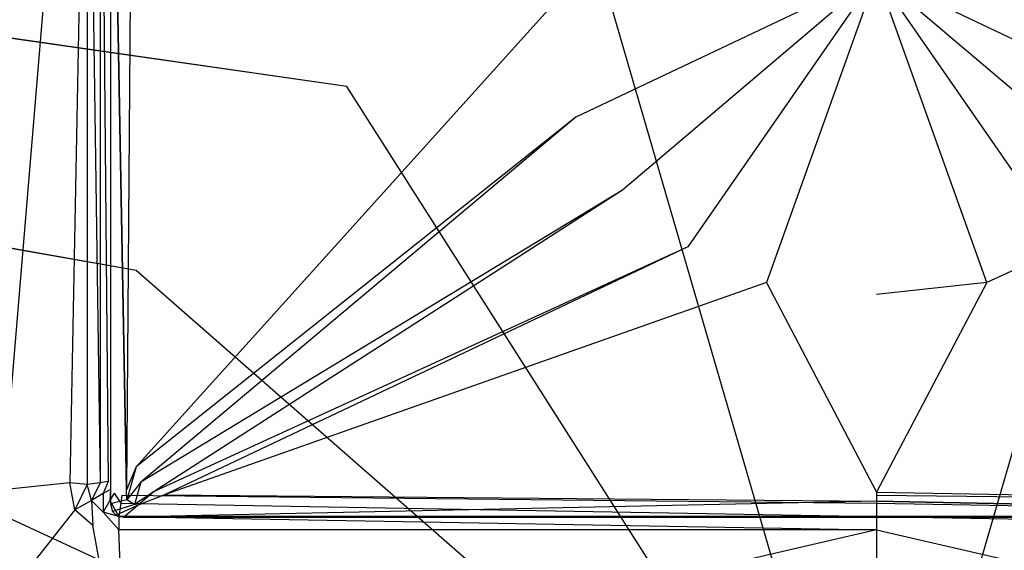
# Model space of a CAD drawing. Extents: x 0 to 1.7, y -0.75 to 0.
# Tile 4 of 8: x 0.74 to 0.87, y -0.17 to -0.1. Entities that reach past the tile are written whole.
import ezdxf

# ---------------------------------------------------------------- set-up
doc = ezdxf.new("R2010")
doc.units = 0
doc.layers.add('L0_ABDCKG_ABLAUF_N_UDA1775ARA24', color=7, linetype='CONTINUOUS')
doc.layers.add('L1_WANNE_N_UDA1775ARA248V___0__', color=7, linetype='CONTINUOUS')

msp = doc.modelspace()

# ---------------------------------------------------------------- linework, layer by layer
at = {"layer": 'L0_ABDCKG_ABLAUF_N_UDA1775ARA24', "color": 8}
for points, invisible_edges in [([(0.755333, -0.16159, 0.039604), (0.753333, -0.051504, 0.037604), (0.753332, -0.163331, 0.037604), (0.755333, -0.16159, 0.039604)], 14), ([(0.753332, -0.05155, 0.035769), (0.753332, -0.163331, 0.037604), (0.753333, -0.051504, 0.037604), (0.753332, -0.05155, 0.035769)], 14), ([(0.753332, -0.163331, 0.037604), (0.753332, -0.05155, 0.035769), (0.753332, -0.163346, 0.035769), (0.753332, -0.163331, 0.037604)], 13), ([(0.753333, -0.051504, 0.037604), (0.755333, -0.16159, 0.039604), (0.755122, -0.051504, 0.039604), (0.753333, -0.051504, 0.037604)], 14), ([(0.755333, -0.16159, 0.039604), (0.75611, -0.056907, 0.039604), (0.755122, -0.051504, 0.039604), (0.755333, -0.16159, 0.039604)], 13), ([(0.75611, -0.056907, 0.039604), (0.755333, -0.16159, 0.039604), (0.756588, -0.158672, 0.039604), (0.75611, -0.056907, 0.039604)], 14), ([(0.756588, -0.158672, 0.039604), (0.808998, -0.100594, 0.039604), (0.75611, -0.056907, 0.039604), (0.756588, -0.158672, 0.039604)], 13), ([(0.85, -0.096578, 0.039604), (0.808998, -0.100594, 0.039604), (0.812068, -0.114588, 0.039604), (0.85, -0.096578, 0.039604)], 14), ([(0.85, -0.096578, 0.039604), (0.812068, -0.114588, 0.039604), (0.817947, -0.123772, 0.039604), (0.85, -0.096578, 0.039604)], 14), ([(0.85, -0.096578, 0.039604), (0.817947, -0.123772, 0.039604), (0.826195, -0.130909, 0.039604), (0.85, -0.096578, 0.039604)], 14), ([(0.85, -0.096578, 0.039604), (0.826195, -0.130909, 0.039604), (0.836099, -0.135427, 0.039604), (0.85, -0.096578, 0.039604)], 14), ([(0.85, -0.096578, 0.039604), (0.836099, -0.135427, 0.039604), (0.85, -0.136957, 0.039604), (0.85, -0.096578, 0.039604)], 14), ([(0.891002, -0.100594, 0.039604), (0.85, -0.096578, 0.039604), (0.887932, -0.114588, 0.039604), (0.891002, -0.100594, 0.039604)], 14), ([(0.863901, -0.135427, 0.039604), (0.85, -0.096578, 0.039604), (0.85, -0.136957, 0.039604), (0.863901, -0.135427, 0.039604)], 14), ([(0.887932, -0.114588, 0.039604), (0.85, -0.096578, 0.039604), (0.882053, -0.123772, 0.039604), (0.887932, -0.114588, 0.039604)], 14), ([(0.882053, -0.123772, 0.039604), (0.85, -0.096578, 0.039604), (0.873805, -0.130909, 0.039604), (0.882053, -0.123772, 0.039604)], 14), ([(0.873805, -0.130909, 0.039604), (0.85, -0.096578, 0.039604), (0.863901, -0.135427, 0.039604), (0.873805, -0.130909, 0.039604)], 14), ([(0.808998, -0.100594, 0.039604), (0.756588, -0.158672, 0.039604), (0.812068, -0.114588, 0.039604), (0.808998, -0.100594, 0.039604)], 14), ([(0.757169, -0.160604, 0.039604), (0.812068, -0.114588, 0.039604), (0.756588, -0.158672, 0.039604), (0.757169, -0.160604, 0.039604)], 13), ([(0.812068, -0.114588, 0.039604), (0.757169, -0.160604, 0.039604), (0.817947, -0.123772, 0.039604), (0.812068, -0.114588, 0.039604)], 14), ([(0.758825, -0.161772, 0.039604), (0.817947, -0.123772, 0.039604), (0.757169, -0.160604, 0.039604), (0.758825, -0.161772, 0.039604)], 13), ([(0.817947, -0.123772, 0.039604), (0.758825, -0.161772, 0.039604), (0.826195, -0.130909, 0.039604), (0.817947, -0.123772, 0.039604)], 14), ([(0.760161, -0.162222, 0.039604), (0.826195, -0.130909, 0.039604), (0.758825, -0.161772, 0.039604), (0.760161, -0.162222, 0.039604)], 13), ([(0.826195, -0.130909, 0.039604), (0.760161, -0.162222, 0.039604), (0.836099, -0.135427, 0.039604), (0.826195, -0.130909, 0.039604)], 14), ([(0.939839, -0.162222, 0.039604), (0.873805, -0.130909, 0.039604), (0.863901, -0.135427, 0.039604), (0.939839, -0.162222, 0.039604)], 13), ([(0.85, -0.161887, 0.039604), (0.836099, -0.135427, 0.039604), (0.760161, -0.162222, 0.039604), (0.85, -0.161887, 0.039604)], 13), ([(0.836099, -0.135427, 0.039604), (0.85, -0.161887, 0.039604), (0.85, -0.136957, 0.039604), (0.836099, -0.135427, 0.039604)], 14), ([(0.85, -0.161887, 0.039604), (0.863901, -0.135427, 0.039604), (0.85, -0.136957, 0.039604), (0.85, -0.161887, 0.039604)], 13), ([(0.863901, -0.135427, 0.039604), (0.85, -0.161887, 0.039604), (0.939839, -0.162222, 0.039604), (0.863901, -0.135427, 0.039604)], 14), ([(0.755387, -0.162834, 0.039604), (0.756588, -0.158672, 0.039604), (0.755333, -0.16159, 0.039604), (0.755387, -0.162834, 0.039604)], 13), ([(0.756588, -0.158672, 0.039604), (0.755387, -0.162834, 0.039604), (0.757169, -0.160604, 0.039604), (0.756588, -0.158672, 0.039604)], 14), ([(0.756347, -0.163436, 0.039604), (0.757169, -0.160604, 0.039604), (0.755387, -0.162834, 0.039604), (0.756347, -0.163436, 0.039604)], 13), ([(0.757169, -0.160604, 0.039604), (0.756347, -0.163436, 0.039604), (0.758825, -0.161772, 0.039604), (0.757169, -0.160604, 0.039604)], 14), ([(0.755387, -0.162834, 0.039604), (0.755333, -0.16159, 0.039604), (0.753332, -0.163331, 0.037604), (0.755387, -0.162834, 0.039604)], 14), ([(0.756814, -0.1635, 0.039604), (0.758825, -0.161772, 0.039604), (0.756347, -0.163436, 0.039604), (0.756814, -0.1635, 0.039604)], 13), ([(0.758825, -0.161772, 0.039604), (0.756814, -0.1635, 0.039604), (0.760161, -0.162222, 0.039604), (0.758825, -0.161772, 0.039604)], 14), ([(0.85, -0.162988, 0.039604), (0.760161, -0.162222, 0.039604), (0.756814, -0.1635, 0.039604), (0.85, -0.162988, 0.039604)], 13), ([(0.760161, -0.162222, 0.039604), (0.85, -0.162988, 0.039604), (0.85, -0.161887, 0.039604), (0.760161, -0.162222, 0.039604)], 14), ([(0.943186, -0.1635, 0.039604), (0.85, -0.161887, 0.039604), (0.85, -0.162988, 0.039604), (0.943186, -0.1635, 0.039604)], 13), ([(0.85, -0.161887, 0.039604), (0.943186, -0.1635, 0.039604), (0.939839, -0.162222, 0.039604), (0.85, -0.161887, 0.039604)], 14), ([(0.755387, -0.162834, 0.039604), (0.753332, -0.163331, 0.037604), (0.753593, -0.164304, 0.037604), (0.755387, -0.162834, 0.039604)], 14), ([(0.753332, -0.163346, 0.035769), (0.753593, -0.164304, 0.037604), (0.753332, -0.163331, 0.037604), (0.753332, -0.163346, 0.035769)], 14), ([(0.753593, -0.164304, 0.037604), (0.753332, -0.163346, 0.035769), (0.753592, -0.164319, 0.035769), (0.753593, -0.164304, 0.037604)], 13), ([(0.756347, -0.163436, 0.039604), (0.755387, -0.162834, 0.039604), (0.753593, -0.164304, 0.037604), (0.756347, -0.163436, 0.039604)], 14), ([(0.756347, -0.163436, 0.039604), (0.753593, -0.164304, 0.037604), (0.754049, -0.16476, 0.037604), (0.756347, -0.163436, 0.039604)], 14), ([(0.756814, -0.1635, 0.039604), (0.756347, -0.163436, 0.039604), (0.754049, -0.16476, 0.037604), (0.756814, -0.1635, 0.039604)], 14), ([(0.756814, -0.1635, 0.039604), (0.754049, -0.16476, 0.037604), (0.755021, -0.165021, 0.037604), (0.756814, -0.1635, 0.039604)], 14), ([(0.756814, -0.1635, 0.039604), (0.755021, -0.165021, 0.037604), (0.85, -0.162988, 0.039604), (0.756814, -0.1635, 0.039604)], 14), ([(0.85, -0.162988, 0.039604), (0.755021, -0.165021, 0.037604), (0.85, -0.16502, 0.037604), (0.85, -0.162988, 0.039604)], 14), ([(0.944979, -0.165021, 0.037604), (0.85, -0.162988, 0.039604), (0.85, -0.16502, 0.037604), (0.944979, -0.165021, 0.037604)], 14), ([(0.85, -0.162988, 0.039604), (0.944979, -0.165021, 0.037604), (0.943186, -0.1635, 0.039604), (0.85, -0.162988, 0.039604)], 14), ([(0.753592, -0.164319, 0.035769), (0.754049, -0.16476, 0.037604), (0.753593, -0.164304, 0.037604), (0.753592, -0.164319, 0.035769)], 14), ([(0.754049, -0.16476, 0.037604), (0.753592, -0.164319, 0.035769), (0.754048, -0.164775, 0.035769), (0.754049, -0.16476, 0.037604)], 13), ([(0.754048, -0.164775, 0.035769), (0.755021, -0.165021, 0.037604), (0.754049, -0.16476, 0.037604), (0.754048, -0.164775, 0.035769)], 14), ([(0.755021, -0.165021, 0.037604), (0.754048, -0.164775, 0.035769), (0.755021, -0.165035, 0.035769), (0.755021, -0.165021, 0.037604)], 13), ([(0.85, -0.16502, 0.037604), (0.755021, -0.165035, 0.035769), (0.85, -0.165035, 0.035769), (0.85, -0.16502, 0.037604)], 13), ([(0.755021, -0.165035, 0.035769), (0.85, -0.16502, 0.037604), (0.755021, -0.165021, 0.037604), (0.755021, -0.165035, 0.035769)], 14), ([(0.85, -0.165035, 0.035769), (0.944979, -0.165021, 0.037604), (0.85, -0.16502, 0.037604), (0.85, -0.165035, 0.035769)], 14), ([(0.944979, -0.165021, 0.037604), (0.85, -0.165035, 0.035769), (0.944979, -0.165035, 0.035769), (0.944979, -0.165021, 0.037604)], 13)]:
    msp.add_3dface(points, dxfattribs=dict(at, invisible_edges=invisible_edges))
at = {"layer": 'L1_WANNE_N_UDA1775ARA248V___0__', "color": 8}
for points, invisible_edges in [([(0.006607, -0.000199), (0.756572, -0.133934), (0.003556, -0.001052), (0.006607, -0.000199)], 13), ([(0.737549, -0.163793), (0.003556, -0.001052), (0.756572, -0.133934), (0.737549, -0.163793)], 14), ([(0.010415, -0.000172), (0.783165, -0.11069), (0.006607, -0.000199), (0.010415, -0.000172)], 13), ([(0.756572, -0.133934), (0.006607, -0.000199), (0.783165, -0.11069), (0.756572, -0.133934)], 14), ([(0.783165, -0.11069), (0.010415, -0.000172), (0.815171, -0.095945), (0.783165, -0.11069)], 14), ([(0.749265, -0.047479, 0.037822), (0.74077, -0.04755, 0.038214), (0.739738, -0.161595, 0.039585), (0.749265, -0.047479, 0.037822)], 14), ([(0.749265, -0.047479, 0.037822), (0.739738, -0.161595, 0.039585), (0.748192, -0.160679, 0.039244), (0.749265, -0.047479, 0.037822)], 14), ([(0.750388, -0.047448, 0.037658), (0.749265, -0.047479, 0.037822), (0.748192, -0.160679, 0.039244), (0.750388, -0.047448, 0.037658)], 14), ([(0.750388, -0.047448, 0.037658), (0.748192, -0.160679, 0.039244), (0.750388, -0.160897, 0.039163), (0.750388, -0.047448, 0.037658)], 14), ([(0.752043, -0.160677, 0.034824), (0.750388, -0.047448, 0.034475), (0.750388, -0.160897, 0.034475), (0.752043, -0.160677, 0.034824)], 13), ([(0.750388, -0.047448, 0.034475), (0.752043, -0.160677, 0.034824), (0.752043, -0.047448, 0.034824), (0.750388, -0.047448, 0.034475)], 14), ([(0.750388, -0.160897, 0.037916), (0.750388, -0.047448, 0.037658), (0.750388, -0.160897, 0.039163), (0.750388, -0.160897, 0.037916)], 13), ([(0.750388, -0.047448, 0.037658), (0.750388, -0.160897, 0.037916), (0.750388, -0.047448, 0.036411), (0.750388, -0.047448, 0.037658)], 14), ([(0.750388, -0.160897, 0.034475), (0.750388, -0.047448, 0.036411), (0.750388, -0.160897, 0.037916), (0.750388, -0.160897, 0.034475)], 13), ([(0.750388, -0.047448, 0.036411), (0.750388, -0.160897, 0.034475), (0.750388, -0.047448, 0.034475), (0.750388, -0.047448, 0.036411)], 14), ([(0.753057, -0.160543, 0.035753), (0.752043, -0.047448, 0.034824), (0.752043, -0.160677, 0.034824), (0.753057, -0.160543, 0.035753)], 13), ([(0.752043, -0.047448, 0.034824), (0.753057, -0.160543, 0.035753), (0.753057, -0.047448, 0.035753), (0.752043, -0.047448, 0.034824)], 14), ([(0.85, -0.215597), (0.815171, -0.095945), (0.85, -0.090893), (0.85, -0.215597)], 14), ([(0.884829, -0.095945), (0.85, -0.215597), (0.85, -0.090893), (0.884829, -0.095945)], 14), ([(0.85, -0.215597), (0.783165, -0.11069), (0.815171, -0.095945), (0.85, -0.215597)], 14), ([(0.916835, -0.11069), (0.85, -0.215597), (0.884829, -0.095945), (0.916835, -0.11069)], 14), ([(0.85, -0.215597), (0.756572, -0.133934), (0.783165, -0.11069), (0.85, -0.215597)], 14), ([(0.943428, -0.133934), (0.85, -0.215597), (0.916835, -0.11069), (0.943428, -0.133934)], 14), ([(0.85, -0.215597), (0.737549, -0.163793), (0.756572, -0.133934), (0.85, -0.215597)], 14), ([(0.962451, -0.163793), (0.85, -0.215597), (0.943428, -0.133934), (0.962451, -0.163793)], 14), ([(0.748192, -0.160679, 0.039244), (0.739738, -0.161595, 0.039585), (0.740388, -0.174794, 0.0396), (0.748192, -0.160679, 0.039244)], 14), ([(0.748853, -0.16411, 0.03926), (0.748192, -0.160679, 0.039244), (0.740388, -0.174794, 0.0396), (0.748853, -0.16411, 0.03926)], 14), ([(0.748853, -0.16411, 0.03926), (0.750388, -0.160897, 0.039163), (0.748192, -0.160679, 0.039244), (0.748853, -0.16411, 0.03926)], 13), ([(0.750388, -0.160897, 0.039163), (0.748853, -0.16411, 0.03926), (0.750925, -0.16292, 0.039179), (0.750388, -0.160897, 0.039163)], 14), ([(0.750925, -0.16292, 0.034475), (0.752043, -0.160677, 0.034824), (0.750388, -0.160897, 0.034475), (0.750925, -0.16292, 0.034475)], 13), ([(0.750388, -0.160897, 0.037916), (0.750925, -0.16292, 0.039179), (0.750925, -0.16292, 0.037937), (0.750388, -0.160897, 0.037916)], 13), ([(0.750925, -0.16292, 0.039179), (0.750388, -0.160897, 0.037916), (0.750388, -0.160897, 0.039163), (0.750925, -0.16292, 0.039179)], 14), ([(0.750388, -0.160897, 0.034475), (0.750925, -0.16292, 0.037937), (0.750925, -0.16292, 0.034475), (0.750388, -0.160897, 0.034475)], 13), ([(0.750925, -0.16292, 0.037937), (0.750388, -0.160897, 0.034475), (0.750388, -0.160897, 0.037916), (0.750925, -0.16292, 0.037937)], 14), ([(0.752043, -0.160677, 0.034824), (0.750925, -0.16292, 0.034475), (0.752409, -0.162056, 0.034824), (0.752043, -0.160677, 0.034824)], 14), ([(0.752409, -0.162056, 0.034824), (0.753057, -0.160543, 0.035753), (0.752043, -0.160677, 0.034824), (0.752409, -0.162056, 0.034824)], 13), ([(0.753057, -0.160543, 0.035753), (0.752409, -0.162056, 0.034824), (0.753318, -0.161527, 0.035753), (0.753057, -0.160543, 0.035753)], 14), ([(0.752393, -0.164401, 0.034475), (0.752409, -0.162056, 0.034824), (0.750925, -0.16292, 0.034475), (0.752393, -0.164401, 0.034475)], 13), ([(0.752409, -0.162056, 0.034824), (0.752393, -0.164401, 0.034475), (0.75325, -0.162905, 0.034824), (0.752409, -0.162056, 0.034824)], 14), ([(0.75325, -0.162905, 0.034824), (0.753318, -0.161527, 0.035753), (0.752409, -0.162056, 0.034824), (0.75325, -0.162905, 0.034824)], 13), ([(0.753318, -0.161527, 0.035753), (0.75325, -0.162905, 0.034824), (0.753775, -0.161988, 0.035753), (0.753318, -0.161527, 0.035753)], 14), ([(0.754617, -0.163274, 0.034824), (0.753775, -0.161988, 0.035753), (0.75325, -0.162905, 0.034824), (0.754617, -0.163274, 0.034824)], 13), ([(0.753775, -0.161988, 0.035753), (0.754617, -0.163274, 0.034824), (0.75475, -0.162252, 0.035753), (0.753775, -0.161988, 0.035753)], 14), ([(0.85, -0.163274, 0.034824), (0.75475, -0.162252, 0.035753), (0.754617, -0.163274, 0.034824), (0.85, -0.163274, 0.034824)], 13), ([(0.75475, -0.162252, 0.035753), (0.85, -0.163274, 0.034824), (0.85, -0.162252, 0.035753), (0.75475, -0.162252, 0.035753)], 14), ([(0.945383, -0.163274, 0.034824), (0.85, -0.162252, 0.035753), (0.85, -0.163274, 0.034824), (0.945383, -0.163274, 0.034824)], 13), ([(0.85, -0.162252, 0.035753), (0.945383, -0.163274, 0.034824), (0.945249, -0.162252, 0.035753), (0.85, -0.162252, 0.035753)], 14), ([(0.85, -0.215597), (0.727636, -0.19785), (0.737549, -0.163793), (0.85, -0.215597)], 14), ([(0.751083, -0.166069, 0.039278), (0.750925, -0.16292, 0.039179), (0.748853, -0.16411, 0.03926), (0.751083, -0.166069, 0.039278)], 13), ([(0.752393, -0.164401, 0.037955), (0.750925, -0.16292, 0.039179), (0.752393, -0.164401, 0.039197), (0.752393, -0.164401, 0.037955)], 13), ([(0.750925, -0.16292, 0.039179), (0.752393, -0.164401, 0.037955), (0.750925, -0.16292, 0.037937), (0.750925, -0.16292, 0.039179)], 14), ([(0.750925, -0.16292, 0.039179), (0.751083, -0.166069, 0.039278), (0.752393, -0.164401, 0.039197), (0.750925, -0.16292, 0.039179)], 14), ([(0.752393, -0.164401, 0.034475), (0.750925, -0.16292, 0.037937), (0.752393, -0.164401, 0.037955), (0.752393, -0.164401, 0.034475)], 13), ([(0.750925, -0.16292, 0.037937), (0.752393, -0.164401, 0.034475), (0.750925, -0.16292, 0.034475), (0.750925, -0.16292, 0.037937)], 14), ([(0.754399, -0.164944, 0.034475), (0.75325, -0.162905, 0.034824), (0.752393, -0.164401, 0.034475), (0.754399, -0.164944, 0.034475)], 13), ([(0.75325, -0.162905, 0.034824), (0.754399, -0.164944, 0.034475), (0.754617, -0.163274, 0.034824), (0.75325, -0.162905, 0.034824)], 14), ([(0.85, -0.164944, 0.034475), (0.754617, -0.163274, 0.034824), (0.754399, -0.164944, 0.034475), (0.85, -0.164944, 0.034475)], 13), ([(0.754617, -0.163274, 0.034824), (0.85, -0.164944, 0.034475), (0.85, -0.163274, 0.034824), (0.754617, -0.163274, 0.034824)], 14), ([(0.945601, -0.164944, 0.034475), (0.85, -0.163274, 0.034824), (0.85, -0.164944, 0.034475), (0.945601, -0.164944, 0.034475)], 13), ([(0.85, -0.163274, 0.034824), (0.945601, -0.164944, 0.034475), (0.945383, -0.163274, 0.034824), (0.85, -0.163274, 0.034824)], 14), ([(0.972364, -0.19785), (0.85, -0.215597), (0.962451, -0.163793), (0.972364, -0.19785)], 14), ([(0.748853, -0.16411, 0.03926), (0.740388, -0.174794, 0.0396), (0.742428, -0.188021, 0.039618), (0.748853, -0.16411, 0.03926)], 14), ([(0.751083, -0.166069, 0.039278), (0.748853, -0.16411, 0.03926), (0.742428, -0.188021, 0.039618), (0.751083, -0.166069, 0.039278)], 14), ([(0.754374, -0.1666, 0.039352), (0.752393, -0.164401, 0.039197), (0.751083, -0.166069, 0.039278), (0.754374, -0.1666, 0.039352)], 14), ([(0.752393, -0.164401, 0.039197), (0.754399, -0.164944, 0.037966), (0.752393, -0.164401, 0.037955), (0.752393, -0.164401, 0.039197)], 13), ([(0.754399, -0.164944, 0.037966), (0.752393, -0.164401, 0.039197), (0.754399, -0.164944, 0.039213), (0.754399, -0.164944, 0.037966)], 14), ([(0.754399, -0.164944, 0.039213), (0.752393, -0.164401, 0.039197), (0.754374, -0.1666, 0.039352), (0.754399, -0.164944, 0.039213)], 14), ([(0.752393, -0.164401, 0.034475), (0.754399, -0.164944, 0.037966), (0.754399, -0.164944, 0.034475), (0.752393, -0.164401, 0.034475)], 13), ([(0.754399, -0.164944, 0.037966), (0.752393, -0.164401, 0.034475), (0.752393, -0.164401, 0.037955), (0.754399, -0.164944, 0.037966)], 14), ([(0.85, -0.1666, 0.039276), (0.754399, -0.164944, 0.039213), (0.754374, -0.1666, 0.039352), (0.85, -0.1666, 0.039276)], 13), ([(0.754399, -0.164944, 0.039213), (0.85, -0.1666, 0.039276), (0.85, -0.164944, 0.039135), (0.754399, -0.164944, 0.039213)], 14), ([(0.754399, -0.164944, 0.037966), (0.85, -0.164944, 0.034475), (0.754399, -0.164944, 0.034475), (0.754399, -0.164944, 0.037966)], 13), ([(0.85, -0.164944, 0.034475), (0.754399, -0.164944, 0.037966), (0.85, -0.164944, 0.037888), (0.85, -0.164944, 0.034475)], 14), ([(0.754399, -0.164944, 0.037966), (0.85, -0.164944, 0.039135), (0.85, -0.164944, 0.037888), (0.754399, -0.164944, 0.037966)], 13), ([(0.85, -0.164944, 0.039135), (0.754399, -0.164944, 0.037966), (0.754399, -0.164944, 0.039213), (0.85, -0.164944, 0.039135)], 14), ([(0.945626, -0.1666, 0.039352), (0.85, -0.164944, 0.039135), (0.85, -0.1666, 0.039276), (0.945626, -0.1666, 0.039352)], 13), ([(0.85, -0.164944, 0.039135), (0.945626, -0.1666, 0.039352), (0.945601, -0.164944, 0.039213), (0.85, -0.164944, 0.039135)], 14), ([(0.85, -0.164944, 0.037888), (0.945601, -0.164944, 0.034475), (0.85, -0.164944, 0.034475), (0.85, -0.164944, 0.037888)], 13), ([(0.945601, -0.164944, 0.034475), (0.85, -0.164944, 0.037888), (0.945601, -0.164944, 0.037966), (0.945601, -0.164944, 0.034475)], 14), ([(0.85, -0.164944, 0.039135), (0.945601, -0.164944, 0.037966), (0.85, -0.164944, 0.037888), (0.85, -0.164944, 0.039135)], 13), ([(0.945601, -0.164944, 0.037966), (0.85, -0.164944, 0.039135), (0.945601, -0.164944, 0.039213), (0.945601, -0.164944, 0.037966)], 14), ([(0.755306, -0.18855, 0.039689), (0.751083, -0.166069, 0.039278), (0.742428, -0.188021, 0.039618), (0.755306, -0.18855, 0.039689)], 14), ([(0.755306, -0.18855, 0.039689), (0.754374, -0.1666, 0.039352), (0.751083, -0.166069, 0.039278), (0.755306, -0.18855, 0.039689)], 14), ([(0.755306, -0.18855, 0.039689), (0.85, -0.1666, 0.039276), (0.754374, -0.1666, 0.039352), (0.755306, -0.18855, 0.039689)], 13), ([(0.85, -0.1666, 0.039276), (0.755306, -0.18855, 0.039689), (0.85, -0.18855, 0.039615), (0.85, -0.1666, 0.039276)], 14), ([(0.944694, -0.18855, 0.039689), (0.85, -0.1666, 0.039276), (0.85, -0.18855, 0.039615), (0.944694, -0.18855, 0.039689)], 13), ([(0.85, -0.1666, 0.039276), (0.944694, -0.18855, 0.039689), (0.945626, -0.1666, 0.039352), (0.85, -0.1666, 0.039276)], 14)]:
    msp.add_3dface(points, dxfattribs=dict(at, invisible_edges=invisible_edges))

doc.saveas('drawing.dxf')
